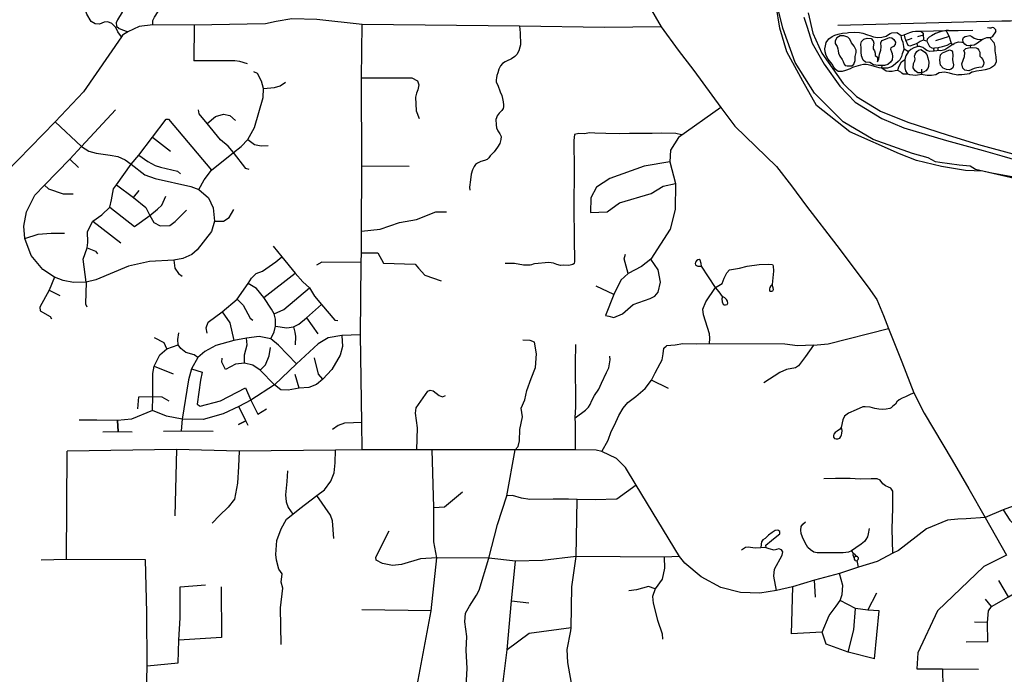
# Model space of a CAD drawing. Header units: millimetres. Extents: x 35 to 72953, y -43 to 70184.
# Tile 44 of 204: x 25383 to 29095, y 34723 to 37193. Entities that reach past the tile are written whole.
import ezdxf

# ---------------------------------------------------------------- set-up
doc = ezdxf.new("R2010")
doc.units = ezdxf.units.MM
doc.layers.add('roads_3', color=3, linetype='Continuous')
doc.layers.add('water', color=7, linetype='Continuous')

msp = doc.modelspace()

# ---------------------------------------------------------------- linework, layer by layer
at = {"layer": 'roads_3'}
for points in [[(25080.13, 37937.79), (25206.18, 37795.71), (25345.56, 37627.89), (25540.89, 37395.27), (25597.75, 37323.39), (25614.21, 37310.73), (25631.63, 37304.67), (25668.28, 37303.62), (25726.37, 37300.58), (25743.05, 37297.04), (25755.64, 37285.02), (25772.82, 37250.27), (25769.24, 37221.16), (25751.04, 37193.03), (25746.52, 37181.42), (25748.03, 37168.35), (25758.1, 37159.84), (25790.22, 37147.76)], [(25766.49, 37128.77), (25752.05, 37147.23), (25744.46, 37163.87), (25730.33, 37178.45), (25714.7, 37185.46), (25701.03, 37184), (25683.85, 37176.47), (25666.7, 37177.43), (25651.55, 37186.5), (25635.91, 37214.15), (25627.33, 37240.29), (25619.27, 37268.95), (25610.16, 37284.6), (25586.18, 37317.92), (25525.04, 37391.93), (25350.97, 37600.81), (25209.53, 37775.8), (25189.05, 37794.01)], [(27479.73, 37722.4), (27801.66, 37165.81), (27864.93, 37078.56), (27924.58, 37001.19), (28026.82, 36862.13), (28079.33, 36791.73), (28235.94, 36639.3), (28292.8, 36565.77), (28349.13, 36489.86), (28463.71, 36340.59), (28582.03, 36184.04), (28614.84, 36137.05), (28640.32, 36076.49), (28658.08, 36028.38), (28708.59, 35901.58), (28754.65, 35784.54), (28793.42, 35708.48), (28899.1, 35531.48), (28961.95, 35423.33), (29023.41, 35314.23), (29103.53, 35172.42)], [(25884.2, 37174.39), (25885.15, 37190.67), (25890.96, 37202.98), (25904.61, 37223.82), (25926.09, 37276.09), (25968.93, 37339.95)], [(29270.02, 36562.72), (28987.13, 36628.13), (28965.91, 36640.19), (28925.5, 36644.23), (28851.74, 36654.3), (28835.58, 36656.32), (28807.84, 36671.76), (28749.28, 36688.02), (28600.18, 36740.84), (28488.05, 36807.22), (28378.96, 36915.84), (28307.26, 37031.5), (28259.81, 37161.21), (28226.51, 37299.97)], [(28355.81, 37218.49), (28372.97, 37142.07), (28407.29, 37066.65), (28488.09, 36953.01), (28537.59, 36903.74), (28628.5, 36847.41), (28731.55, 36806.16), (28880.05, 36758.86), (28998.26, 36722.65), (29140.71, 36683.4)], [(27801.66, 37165.81), (27587.24, 37163.77), (27266.73, 37169.11), (26673.6, 37175.54), (26502.41, 37194.35), (26409.3, 37196.53), (26349.59, 37186.51), (26309.74, 37177.92), (26240.59, 37176.02), (26040.14, 37172.13), (25884.2, 37174.39), (25833.58, 37167.86), (25790.22, 37147.76), (25770.36, 37134.41), (25766.49, 37128.77), (25623.71, 36920.72), (25516.46, 36808.19), (25143.15, 36425.18), (25117.99, 36396.26), (25100.47, 36367.95), (25091.37, 36345.63), (25085.87, 36321.15)], [(26040.14, 37172.13), (26039.32, 37037.59)], [(26674.27, 35569.7), (26672.3, 35672.57), (26667.03, 36003.51), (26670.38, 36277.28), (26671.28, 36313.37), (26670.91, 36394.98), (26672.03, 36640.07), (26671.7, 36973.6), (26673.6, 37175.54)], [(27266.73, 37169.11), (27269.7, 37143.01), (27270.52, 37098.93), (27267.9, 37089.73), (27264.32, 37076.06), (27257.54, 37061.84), (27249.14, 37053.85), (27237.17, 37045.51), (27231.64, 37042.48), (27223.25, 37039.29), (27213.25, 37034.14), (27202.71, 37028.28), (27195.3, 37019.32), (27189.73, 37005.99), (27185.19, 36992.18), (27181.9, 36982.38), (27179.88, 36974.34), (27179.37, 36966.05), (27179.62, 36957.5), (27184.92, 36946.19), (27194.23, 36920.33), (27200.3, 36907), (27203.51, 36895.63), (27206.18, 36882.84), (27206.71, 36872.35), (27206.89, 36864), (27205.81, 36858.32), (27200.1, 36849.96), (27190.81, 36840.2), (27183.13, 36830.25), (27180.09, 36822.97), (27178.31, 36816.93), (27179.54, 36796.14), (27180.43, 36784.77), (27185.79, 36773.57), (27192.38, 36762.02), (27197.92, 36752.59), (27197.2, 36741.23), (27192.55, 36726.48), (27184.69, 36711.74), (27172.19, 36694.33), (27164.51, 36687.23), (27156.47, 36679.94), (27151.65, 36672.3), (27144.68, 36665.91), (27135.22, 36661.29), (27121.65, 36657.93), (27108.61, 36652.25), (27101.11, 36646.56), (27096.11, 36639.28), (27089.32, 36626.67), (27085.03, 36610.32), (27082.52, 36589.18), (27078.4, 36561.28), (27079.65, 36550.09)], [(29293.54, 37192.16), (29118.04, 37187.81), (29086.28, 37187.01), (28467.45, 37171.65)], [(28632.84, 37010.16), (28623.99, 37012.05), (28614.1, 37014.49), (28597.34, 37019.48), (28581.99, 37022.81), (28574.46, 37024.26), (28564.85, 37023.59), (28553.08, 37021.16), (28544.23, 37019.16), (28526.43, 37013.74), (28523.22, 37012.52), (28513.9, 37007.87), (28496.95, 37001.99), (28484.05, 36997.12), (28469.17, 36997.35), (28458.62, 37005.22), (28452.22, 37013.76), (28446.1, 37025.73), (28435.47, 37038.15), (28430.95, 37044.58), (28424.08, 37057.77), (28419.28, 37071.4), (28419.09, 37083.49), (28420.88, 37094.02), (28423.43, 37106.65), (28434.17, 37120.73), (28445.94, 37129.37), (28456.4, 37135.35), (28469.2, 37138.9), (28485.31, 37141.89), (28502.73, 37144.1), (28507.44, 37144.54), (28529.66, 37146.31), (28548.97, 37145.2), (28561.96, 37142.2), (28579, 37136.32), (28588.7, 37133.33), (28602.35, 37128.56), (28617.33, 37126), (28633.62, 37126.78), (28649.25, 37131.1), (28658.2, 37137.74), (28664.51, 37141.51), (28671.76, 37143.39), (28690.12, 37144.28), (28692.29, 37143.94), (28706.03, 37133.85)], [(28706.03, 37133.85), (28717.33, 37136.07), (28717.52, 37134.96), (28720.72, 37123.87), (28723.43, 37116.11), (28733.9, 37118.77), (28748.19, 37122.89)], [(28717.61, 37083.18), (28716.01, 37091.84), (28713.66, 37107.14), (28709.14, 37118.78), (28706.03, 37133.85)], [(28717.33, 37136.07), (28727.04, 37139.83), (28739.47, 37144.71), (28750.58, 37148.59), (28760.56, 37149.36), (28781, 37150.46), (28789.37, 37142.37), (28789.85, 37134.73), (28790.69, 37121.53), (28789.11, 37116.1), (28777.74, 37110.33), (28766.12, 37102.78), (28739.09, 37092.99), (28732.27, 37095.25), (28723.43, 37116.11)], [(28789.85, 37134.73), (28768.15, 37128.67)], [(28781, 37150.46), (28875.77, 37153.02)], [(28885.29, 37152.15), (28875.77, 37153.02), (28853.01, 37147), (28835.33, 37140.48), (28820.93, 37132.18), (28812.09, 37126.9), (28803.87, 37119.09), (28803.4, 37112.77), (28808.01, 37102.57), (28812.91, 37092.15), (28822.51, 37087.05), (28829.38, 37085.93), (28833.06, 37086.6), (28845.68, 37088.71), (28862.53, 37091.92), (28879.95, 37097.01), (28891.07, 37102.78), (28895.44, 37104.89)], [(28887.36, 37129.15), (28835.58, 37113.07)], [(28875.77, 37153.02), (28882.81, 37138.68), (28887.36, 37129.15), (28888.81, 37125.17), (28892.95, 37112.75), (28895.44, 37104.89), (28900.62, 37099.24), (28906.42, 37103.66), (28907.74, 37104.55), (28922.71, 37109.42), (28935.61, 37107.98), (28940.01, 37107.9)], [(28885.29, 37152.15), (28921.21, 37152.77), (28977.02, 37153.77)], [(28940.01, 37107.9), (28939.38, 37118.73), (28941.64, 37125.49), (28947.47, 37129.77), (28954.07, 37131.47), (28964.9, 37133.03), (28972.48, 37130.26), (28981, 37122.93), (28993.31, 37119.58), (29004.3, 37119.07), (29015.28, 37119.82)], [(29063.28, 37150.35), (29058.99, 37143.57), (29053.04, 37135.33), (29049.01, 37128.12), (29042.4, 37124.8), (29028.65, 37124.36), (29015.28, 37119.82), (29013.58, 37119.05), (28994.56, 37104.53), (28981.66, 37097.1), (28972.62, 37095.89), (28966.03, 37095.28), (28959.53, 37094.67), (28952.77, 37096.33), (28946.72, 37100.55), (28940.01, 37107.9)], [(29063.28, 37150.35), (29062.91, 37155.01), (29055.46, 37162.68), (29049.52, 37163.3), (29044.35, 37161.55), (29039.54, 37161.67), (29031.84, 37162.17)], [(29042.4, 37124.8), (29044.09, 37119.59), (29055.58, 37106.51), (29059.16, 37091.66), (29060.09, 37075.58), (29063.39, 37053.08), (29064.61, 37034.13), (29058.29, 37019.94), (29043.6, 37009.97), (29037.39, 37007.42), (29023.54, 37003.87), (29009.04, 37001.44), (28990.49, 36999.45), (28974.76, 36995.57), (28973.35, 36994.9), (28963.65, 36989.48), (28955.36, 36987.92), (28935.68, 36984.6), (28922.5, 36984.5), (28920.61, 36984.05), (28900.84, 36987.27), (28888.41, 36991.15), (28869.2, 36995.48), (28849.14, 36992.27), (28836.8, 36985.4), (28820.7, 36982.41), (28804.31, 36982.64), (28789.25, 36985.63), (28784.41, 36985.89), (28767.4, 36983.31), (28762.03, 36982.98), (28750.92, 36983.98), (28739.15, 36985.42), (28731.43, 36987.86)], [(28900.62, 37099.24), (28886.45, 37088.92), (28870.44, 37079.17), (28856.41, 37075.49), (28846.24, 37076.4), (28841, 37075.74), (28830.51, 37074.74), (28826.93, 37074.41), (28814.88, 37073.75), (28802.92, 37077.41), (28793.22, 37084.73), (28789.65, 37087.72), (28788.52, 37088.39), (28776.93, 37092.49), (28769.4, 37092.47), (28753.58, 37086.62), (28742.47, 37081.3), (28733.99, 37073.21)], [(28769.4, 37092.47), (28766.12, 37102.78)], [(28803.4, 37112.77), (28789.11, 37116.1)], [(28966.03, 37095.28), (28967.29, 37085.15)], [(28717.61, 37083.18), (28710.73, 37064.68), (28707.24, 37053.82), (28701.49, 37042.07), (28695.56, 37035.09), (28675.78, 37019.36), (28670.13, 37015.7), (28658.83, 37011.38), (28654.68, 37010.49), (28632.84, 37010.16)], [(28717.61, 37083.18), (28733.99, 37073.21)], [(28733.99, 37073.21), (28723.34, 37057.36), (28719.86, 37042.96), (28720.04, 37031.76), (28719.57, 37024.56), (28720.13, 37011.14), (28722.48, 37000.61), (28728.7, 36990.52), (28730.32, 36988.93), (28731.43, 36987.86)], [(28830.51, 37074.74), (28829.38, 37085.93)], [(28846.24, 37076.4), (28845.68, 37088.71)], [(26241.24, 37026.58), (26212.95, 37035.14), (26194.26, 37038.17), (26039.32, 37037.59)], [(28632.84, 37010.16), (28634.12, 37022.12)], [(28692.35, 37001.5), (28694.74, 37007.02), (28698, 37015.25), (28707.71, 37033.54), (28719.86, 37042.96)], [(26057.52, 36552.85), (26077.95, 36588.61), (26106.3, 36625.37), (26188.51, 36692.03), (26218.21, 36714.49), (26242.48, 36741.55), (26267.31, 36786.06), (26300.64, 36899.12), (26301.88, 36933.34), (26294.93, 36960.66), (26278.7, 36989.54), (26265.71, 36996.12)], [(28731.43, 36987.86), (28714.48, 36987.31), (28708.26, 36991.53), (28705.16, 36994.63), (28695.74, 37000.4), (28692.35, 37001.5), (28683.69, 37000.07), (28672.1, 36998.18), (28659.3, 36998.08), (28649.88, 36998.97), (28632.84, 37010.16)], [(28784.41, 36985.89), (28784.79, 37006.38)], [(26301.88, 36933.34), (26343.42, 36936.86), (26364.2, 36943.97), (26384.6, 36957)], [(26671.7, 36973.6), (26860.8, 36973.77), (26882.01, 36962.7), (26887.06, 36947.11), (26884.02, 36929.02), (26878.43, 36915.5), (26874.89, 36900.91), (26877.92, 36849.08), (26888.5, 36819.97)], [(25401.84, 36367.34), (25397.94, 36413.59), (25407.65, 36468.21), (25440.01, 36531.61), (25475.86, 36569.18), (25571.72, 36666.97), (25615.98, 36714.76), (25743.46, 36853.63)], [(26247.35, 36628.16), (26235.22, 36631.18), (26188.51, 36692.03), (26168.2, 36716.31), (26139.57, 36739.59), (26089.59, 36801.77), (26059.08, 36837.72), (26056.48, 36853.25)], [(26089.59, 36801.77), (26121.15, 36828.32), (26151.46, 36836.34), (26174.7, 36831.31), (26195.91, 36813.2)], [(28026.82, 36862.13), (27867.14, 36748.56), (27836.82, 36701.31), (27833.78, 36657.07), (27854.97, 36575.61), (27853.93, 36477.08), (27834.71, 36402.67), (27761.92, 36289.07), (27727.57, 36261.93), (27677.03, 36235.8)], [(25516.46, 36808.19), (25615.98, 36714.76), (25643.21, 36697.62), (25670.26, 36689.44), (25723.62, 36681.8), (25752.41, 36676.46), (25780.1, 36664.48), (25803.07, 36647.56), (25854.23, 36608.26), (25893.59, 36593.46), (26027.5, 36563.78), (26057.52, 36552.85)], [(25632.59, 36203.01), (25622.06, 36289.76), (25637.01, 36332.53), (25639.73, 36352.67), (25637.95, 36393.98), (25658.73, 36432.93), (25691.99, 36456.67), (25722.22, 36485.21), (25728.72, 36513.34), (25735.66, 36555.27), (25747.22, 36570.11), (25803.07, 36647.56), (25832.08, 36682.49), (25883.04, 36749.77), (25934.35, 36818.19)], [(25934.35, 36818.19), (25944.14, 36818.24), (26106.3, 36625.37)], [(27878.01, 36758.4), (27856.77, 36763.87), (27801.29, 36765.34), (27767.95, 36763.54), (27737.92, 36763.72), (27681.88, 36763.2), (27644.15, 36762.3), (27593.05, 36763.23), (27550.74, 36764.88), (27530.42, 36766.16), (27513.51, 36762.09), (27490.72, 36763.39), (27474.91, 36759.79), (27472.32, 36736.84), (27472.8, 36626.78), (27471.45, 36485.53), (27473.48, 36366.96), (27474.23, 36280.86), (27472.93, 36273.65), (27468.53, 36269.26), (27452.72, 36266.17), (27432.26, 36266.44), (27421.65, 36265.41), (27408.18, 36268.77), (27395.49, 36274.7), (27377.36, 36276.51), (27323.48, 36271.89), (27318.55, 36270.34), (27312.34, 36267.52), (27306.9, 36266.49), (27282.55, 36266.5), (27247.85, 36273.73), (27213.4, 36273.47)], [(25883.04, 36749.77), (25950.74, 36696.79)], [(26242.48, 36741.55), (26267.68, 36722.75), (26292.97, 36717.49), (26319.99, 36718.71)], [(25832.08, 36682.49), (25865.74, 36657.59), (25893.45, 36643.23), (25913.9, 36636.89), (25977.59, 36621.4), (25988.95, 36611.19)], [(25571.72, 36666.97), (25603.85, 36635.16)], [(27833.78, 36657.07), (27737.79, 36641.02), (27607.43, 36593.79), (27557.92, 36560.63), (27536.68, 36520.41), (27534.65, 36465.11)], [(26851.57, 36639.47), (26672.03, 36640.07)], [(27534.65, 36465.11), (27597.29, 36468.11), (27643.78, 36502.28), (27763.02, 36537.43), (27809.5, 36564.57), (27854.97, 36575.61)], [(26057.52, 36552.85), (26094.32, 36520.65), (26111.69, 36483.18), (26116.92, 36433.25), (26105.53, 36394.5), (26051.97, 36324.71), (26031.86, 36307.05), (25997.09, 36291.76), (25963.68, 36285.75), (25872.07, 36280.58), (25792.24, 36263.12), (25669.07, 36211.69), (25632.59, 36203.01), (25632.61, 36203.01), (25584.97, 36201.77), (25546.76, 36208.82), (25513.43, 36221.87), (25470.28, 36251.03), (25425.98, 36303.42), (25401.84, 36367.34)], [(25475.86, 36569.18), (25491.58, 36554.64), (25546.11, 36536.01), (25584.5, 36535.99)], [(25747.22, 36570.11), (25811.12, 36522.45), (25858.39, 36484.32), (25873.2, 36454.26), (25888.56, 36427.24), (25912.81, 36415.15), (25948.17, 36417.14), (25968.39, 36432.22), (26011.86, 36474.43)], [(25811.12, 36522.45), (25832.52, 36548.12)], [(25815.56, 36412.94), (25873.2, 36454.26), (25901.73, 36478.53), (25918.4, 36493.08), (25933.07, 36527.76)], [(25722.22, 36485.21), (25815.56, 36412.94)], [(26116.92, 36433.25), (26151.27, 36433.14), (26172.5, 36447.2), (26189.68, 36477.36)], [(26670.91, 36394.98), (26742.33, 36402.23), (26815.26, 36427.7), (26879.26, 36439.17), (26951.25, 36467.84), (26992.43, 36468.15)], [(25658.73, 36432.93), (25763.82, 36351.2)], [(25401.84, 36367.34), (25451.58, 36383.22), (25501.6, 36388.22), (25552.08, 36387.19)], [(25637.01, 36332.53), (25668.74, 36320.09), (25675.82, 36309.69)], [(26338.65, 36339.06), (26370.97, 36298.79), (26421.46, 36236.93), (26450.74, 36203.73), (26475.49, 36181.6), (26494.67, 36149.92), (26520.42, 36118.23), (26571.42, 36058.88), (26582.03, 36058.36)], [(26671.28, 36313.37), (26733.57, 36313.58), (26754.38, 36274.25), (26873.72, 36271.06), (26886.04, 36255.21), (26909.68, 36228.55), (26971.41, 36207.82)], [(25963.68, 36285.75), (25968.03, 36255.77), (25981.35, 36235.66), (25994.92, 36224.99)], [(26089.94, 36010.83), (26085.9, 36030.44), (26092.98, 36051.55), (26145.54, 36090.25), (26202.66, 36138.99), (26244.11, 36197.8), (26256.75, 36218.4), (26274.45, 36235.48), (26298.7, 36244.03), (26348.73, 36279.7), (26370.97, 36298.79)], [(26670.38, 36277.28), (26522.05, 36277.59), (26501.46, 36267.09)], [(27677.03, 36235.8), (27648.73, 36209.67), (27623.46, 36156.38), (27591.48, 36076.35), (27604.48, 36074.66), (27623.43, 36069.9), (27655.76, 36082.96), (27696.2, 36118.14), (27759.86, 36141.25), (27777.73, 36150.44), (27790.18, 36164.37), (27799.28, 36202.57), (27790.21, 36249.84), (27761.92, 36289.07)], [(27677.03, 36235.8), (27661.9, 36291.11), (27666.95, 36308.21)], [(27953.36, 36263.47), (27951.99, 36273.61), (27947.97, 36285.1), (27945.03, 36288.01), (27939.72, 36287.11), (27934.41, 36283.09), (27930.2, 36277.63), (27929.46, 36273.08), (27930.38, 36267.79), (27934.04, 36265.05), (27940.08, 36263.23), (27953.36, 36263.47)], [(26303.19, 36144.97), (26421.46, 36236.93)], [(28032, 36148.9), (28019.91, 36166.57), (28005.77, 36183.14), (27953.36, 36263.47)], [(27983.55, 35970.14), (27984.47, 35990.73), (27983.2, 36007.5), (27960.91, 36078.84), (27958.56, 36100.43), (27969.27, 36128.4), (28005.77, 36183.14), (28030.95, 36197.94), (28039.39, 36217.8), (28048.99, 36237.61), (28058.45, 36248.6), (28074.21, 36252.34), (28096.54, 36255.33), (28125.12, 36262.98), (28170.72, 36269.71), (28206.99, 36271.15), (28221.45, 36269.29)], [(28221.45, 36269.29), (28223.1, 36264.59), (28224.74, 36244.54), (28220.52, 36193.57)], [(25513.43, 36221.87), (25493.47, 36173.09), (25459.01, 36108.2), (25460.01, 36094.11), (25496.88, 36073.48), (25502.43, 36063.93)], [(25632.61, 36203.01), (25630.8, 36120.5), (25636.31, 36109.1)], [(25493.47, 36173.09), (25534.07, 36152.52)], [(26328.89, 35988.6), (26341.53, 36015.24), (26347.1, 36036.36), (26346.61, 36063), (26342.07, 36083.61), (26332.48, 36100.21), (26303.19, 36144.97), (26275.43, 36178.17), (26244.11, 36197.8)], [(26342.07, 36083.61), (26377.95, 36099.18), (26475.49, 36181.6)], [(27623.46, 36156.38), (27556.78, 36187.58)], [(28220.52, 36193.57), (28215.39, 36188.95), (28211.68, 36182.97), (28210.21, 36178.12), (28209.34, 36173.55), (28210.01, 36171.04), (28211.54, 36168.9), (28219.04, 36168.53), (28222.53, 36170.45), (28224.72, 36174.72), (28224.18, 36181.11), (28220.52, 36193.57)], [(26202.66, 36138.99), (26224.87, 36115.35), (26251.13, 36067.06), (26261.74, 36059.02)], [(28032, 36148.9), (28030.73, 36139.97), (28031.46, 36128.85), (28033.47, 36122.47), (28034.94, 36119.38), (28038.97, 36117), (28043.92, 36116.64), (28049.77, 36118.64), (28052.34, 36123.37), (28051.61, 36130.86), (28047.4, 36137.42), (28041, 36143.43), (28032, 36148.9)], [(26145.54, 36090.25), (26174.32, 36049.01), (26190.46, 35982.62)], [(26347.1, 36036.36), (26390.04, 36030.81), (26414.8, 36034.31), (26435.01, 36044.35), (26463.82, 36067.47), (26520.42, 36118.23)], [(26463.82, 36067.47), (26506.23, 36007.62)], [(26414.8, 36034.31), (26420.35, 36014.2), (26422.36, 35998.1), (26421.84, 35966.43)], [(28375.69, 35964.61), (28431.26, 35970.02), (28658.08, 36028.38)], [(26667.03, 36003.51), (26597.67, 36001.55), (26545.12, 35992.52), (26507.73, 35970.42), (26426.86, 35894.03), (26342.95, 35814.62), (26254.01, 35757.34), (26208.53, 35733.23), (26149.91, 35706.1), (26074.12, 35684.02), (25995.3, 35686.07), (25935.69, 35697.16), (25883.16, 35718.3), (25804.33, 35685.16), (25750.76, 35680.16), (25673.42, 35681.29), (25607.28, 35682.25)], [(25937.84, 35951.58), (25926.73, 35973.71), (25891.38, 35992.82)], [(26054.02, 35918.33), (26039.88, 35928.39), (26009.57, 35937.46), (25990.38, 35952.56), (25980.29, 35965.63), (25978.27, 35985.74), (25982.32, 36010.88)], [(26426.86, 35894.03), (26358.19, 35965.45), (26328.89, 35988.6), (26285.45, 35997.67), (26237.95, 35991.66), (26190.46, 35982.62), (26121.74, 35963.56), (26080.3, 35941.45), (26054.02, 35918.33), (26030.76, 35876.11), (26018.62, 35833.88), (25995.3, 35686.07), (25991.35, 35641.58)], [(26597.67, 36001.55), (26599.67, 35960.31), (26590.57, 35927.14), (26559.22, 35872.85), (26525.05, 35836.29), (26501.85, 35815.88), (26472.62, 35804.63), (26436.24, 35802.11), (26394.48, 35794.49), (26367.2, 35796.51), (26342.95, 35814.62), (26289.43, 35870.95), (26261.15, 35889.07), (26230.83, 35897.13), (26196.48, 35893.12), (26159.09, 35873.03), (26144.95, 35901.2), (26145.97, 35916.28)], [(26230.83, 35897.13), (26230.35, 35928.81), (26239.96, 35966.01), (26237.95, 35991.66)], [(27065.28, 34655.27), (27070.03, 34744.71), (27065.76, 34814.37), (27068.87, 34865.45), (27060.79, 34920.51), (27063.98, 34953.74), (27079.16, 34980.49), (27105.42, 35021.19), (27115.15, 35039.93), (27152.01, 35161.4), (27184.74, 35288.42), (27219.47, 35396.88), (27250.57, 35570.08), (27262.72, 35582.61), (27267, 35603.96), (27268.02, 35646.7), (27278.66, 35694.46), (27273.61, 35727.15), (27287.21, 35758.39), (27294.85, 35794.02), (27310.99, 35839.34), (27327.17, 35880.06), (27331.29, 35932.77), (27324.23, 35976.52), (27308.01, 35983.13), (27279.72, 35983.65)], [(25883.16, 35718.3), (25884.19, 35771.6), (25884.23, 35858.08), (25889.31, 35886.24), (25911.55, 35928.46), (25937.84, 35951.58), (25980.29, 35965.63)], [(26289.43, 35870.95), (26309.65, 35891.06), (26323.3, 35924.25), (26328.37, 35955.91)], [(27478.78, 35569.64), (27477.96, 35668.96), (27477.55, 35691.29), (27479.04, 35732.07), (27479.68, 35774.12), (27478.82, 35864.83), (27478.32, 35909.94), (27479.57, 35954.54), (27480.2, 35967.69)], [(27577.56, 35563.38), (27601.75, 35606.71), (27612.93, 35638.58), (27625.32, 35663.56), (27641.22, 35699.4), (27658.09, 35726.94), (27675.68, 35749.14), (27706, 35771.82), (27740.46, 35801.71), (27765.47, 35833.28), (27778.9, 35860.95), (27798.12, 35895.97), (27804.58, 35910.03), (27809.36, 35932.82), (27810.82, 35953.96), (27821.44, 35962.34)], [(28375.69, 35964.61), (28315.53, 35962.09), (28267.04, 35969.15), (27983.55, 35970.14), (27934.83, 35968.51), (27882.44, 35970.17), (27854.6, 35964.89), (27821.44, 35962.34)], [(28375.69, 35964.61), (28345.58, 35922.09), (28319.82, 35886.42), (28307.48, 35878.88), (28274.42, 35873.08), (28248.62, 35861.31), (28188.55, 35823.19)], [(26525.05, 35836.29), (26509.7, 35855.78), (26494.56, 35917.13)], [(27477.55, 35691.29), (27516.43, 35719.54), (27526.83, 35731.06), (27533.08, 35741.62), (27540.51, 35755.89), (27550.59, 35774.63), (27565.96, 35799.39), (27576.95, 35821.87), (27595.7, 35861.58), (27604.38, 35879.73), (27608.33, 35902.23), (27608.63, 35909.39), (27607.3, 35923.49)], [(25889.31, 35886.24), (25961.03, 35857.04)], [(26030.76, 35876.11), (26071.17, 35863.02), (26064.09, 35832.85), (26051.36, 35742.91), (26063.02, 35734.31)], [(26436.24, 35802.11), (26421.79, 35853.8)], [(27828.4, 35801.87), (27765.47, 35833.28)], [(26063.02, 35734.31), (26139.83, 35754.38), (26233.82, 35803.61), (26254.01, 35757.34)], [(26880.49, 35569.96), (26881.98, 35652.48), (26875.43, 35707.76), (26877.51, 35728.81), (26921.45, 35791.21), (26930.55, 35795.23), (26941.21, 35792.14), (26964.43, 35774.54), (26976.51, 35770.57), (26988.18, 35775.52)], [(25828.59, 35724.36), (25831.65, 35769.62), (25884.19, 35771.6), (25918.55, 35769.58), (25944.82, 35754.48)], [(26254.01, 35757.34), (26280.25, 35704.03), (26313.61, 35724.13)], [(28754.65, 35784.54), (28735.73, 35775.72), (28722.87, 35770.04), (28710.02, 35764.36), (28698.59, 35759.03), (28689.66, 35751.22), (28684.66, 35742.33), (28675.38, 35734.16), (28668.95, 35728.47), (28663.6, 35725.63), (28650.02, 35723.15), (28636.99, 35721.73), (28622.35, 35722.8), (28606.99, 35726.17), (28589.51, 35731.15), (28570.93, 35732.59), (28561.65, 35731.69), (28536.47, 35721.05), (28508.08, 35707.89), (28493.26, 35697.42), (28486.66, 35683.2), (28480.22, 35654.61)], [(26243.88, 35662.33), (26235.28, 35679.46), (26208.02, 35665.36), (26235.28, 35679.46), (26208.53, 35733.23)], [(25696.17, 35637.99), (25753.27, 35638.96), (25750.76, 35680.16), (25753.27, 35638.96), (25806.82, 35637.94)], [(26672.3, 35672.57), (26641.63, 35672.46), (26607.73, 35670.69), (26583.96, 35661.46), (26562.65, 35647.23)], [(28480.22, 35654.61), (28473.44, 35646.96), (28464.86, 35640.74), (28457.54, 35635.06), (28452.54, 35629.21), (28450.75, 35623.7), (28450.93, 35617.13), (28454.5, 35612.68), (28461.47, 35611.44), (28468.07, 35611.08), (28474.5, 35614.27), (28479.32, 35619.96), (28481.64, 35626.35), (28483.07, 35632.04), (28483.61, 35642.52), (28482.9, 35649.63), (28480.22, 35654.61)], [(25924.55, 35640.89), (25991.35, 35641.58), (26111.99, 35639.79)], [(27870.71, 35167.69), (27707.1, 35436.25), (27666.68, 35503.74), (27633.36, 35536.93), (27577.56, 35563.38), (27556.57, 35569.14), (27478.78, 35569.64), (27250.57, 35570.08), (26938.16, 35570.03), (26880.49, 35569.96), (26674.27, 35569.7), (26572.74, 35568.71), (26210.06, 35565.23), (25973.87, 35571.33), (25560.94, 35565.01)], [(25973.87, 35571.33), (25968.03, 35320.28)], [(26368.77, 34835.15), (26365.81, 34973.93), (26374.94, 35048.35), (26368.88, 35070.48), (26371.93, 35101.65), (26359.81, 35119.76), (26350.73, 35152.95), (26348.73, 35175.07), (26351.78, 35227.37), (26367.96, 35271.61), (26389.2, 35307.81), (26413.03, 35327.62), (26438.73, 35349.02), (26502.62, 35397.34), (26531.73, 35419.36), (26556, 35451.53), (26568.14, 35483.71), (26572.19, 35520.92), (26572.74, 35568.71)], [(27073.49, 33951.75), (27073.59, 34194.83), (27029.06, 34260.53), (26926.52, 34342.97), (26868.73, 34393.48), (26852.23, 34418.19), (26835.15, 34477.38), (26831.2, 34521.1), (26856.69, 34588.17), (26877.63, 34659.86), (26934.22, 34962.56), (26955.65, 35162.67), (26944.06, 35222.98), (26944.61, 35351.74), (26938.16, 35570.03)], [(25558.49, 35155.91), (25560.94, 35565.01)], [(26210.06, 35565.23), (26207.61, 35507.16), (26204.19, 35443.65), (26191.89, 35383.16), (26169.14, 35353.91), (26136.44, 35322.7), (26108.33, 35293.41)], [(26392.32, 35490.82), (26390.27, 35450.61), (26384.2, 35400.32), (26387.22, 35374.18), (26394.28, 35352.05), (26413.03, 35327.62)], [(28675.23, 35179.65), (28672.98, 35272.05), (28674.29, 35350.42), (28675.34, 35397.34), (28674.43, 35414.49), (28666.83, 35425.78), (28658.84, 35429.4), (28647.3, 35433.6), (28637.59, 35442.16), (28627.16, 35455.48), (28616.35, 35460.77), (28592.91, 35460.59), (28551.88, 35459.51), (28513.96, 35461.16), (28459.01, 35462.08), (28414.68, 35460.27)], [(27707.1, 35436.25), (27634.76, 35383.31), (27552.16, 35381.02), (27485.2, 35382.49), (27452.42, 35383.16), (27393.65, 35384.4), (27306.14, 35382.77), (27275.33, 35387.55), (27240.75, 35397.62), (27219.47, 35396.88)], [(26567.02, 35235.32), (26561.99, 35301.69), (26554.93, 35323.81), (26502.62, 35397.34)], [(26944.61, 35351.74), (26984.02, 35354.74), (27051.74, 35412.03)], [(27464.05, 34113.8), (27465.86, 34156.86), (27464.66, 34359.93), (27467.12, 34667.77), (27449.06, 34767.44), (27446.99, 34816.11), (27461.16, 34886.51), (27461.45, 34898.56), (27464.9, 35052.87), (27480.3, 35166.88), (27485.2, 35382.49)], [(29285.93, 35395.58), (29161.74, 35370.08), (29129.16, 35357.68), (29090.77, 35343.07), (29023.41, 35314.23)], [(29023.41, 35314.23), (28951.34, 35309.48), (28920.01, 35308.67), (28881.24, 35304.7), (28802.42, 35272.04), (28696.3, 35190.6), (28675.23, 35179.65), (28615.57, 35148.6), (28546.07, 35126.55), (28473.3, 35103.45), (28379.17, 35077.72), (28296.37, 35053.51), (28235.66, 35038.52), (28173.82, 35028.82), (28101.06, 35031.86), (28026.29, 35050.99), (27952.54, 35091.24), (27890.91, 35142.55), (27870.71, 35167.69)], [(29090.77, 35343.07), (29116.55, 35304.5), (29141.64, 35280.8), (29165.46, 35267.52), (29201.83, 35257.76), (29306.56, 35230.14), (29329.35, 35225.92), (29372.87, 35223.04), (29407.41, 35223.18), (29483.25, 35223.47), (29494.27, 35231.72)], [(28585.64, 35272.77), (28582.1, 35253.04), (28578.94, 35241.73), (28573.26, 35231.05), (28567.58, 35223.39), (28556.09, 35213.97), (28535, 35199.65), (28518.96, 35188.6), (28507.47, 35184.21), (28487.02, 35180.69), (28465.18, 35180.69), (28440.82, 35180.83), (28406.97, 35181.09), (28389.05, 35181.6), (28376.81, 35184.24), (28364.18, 35192.4), (28354.46, 35201.58), (28344.75, 35218.55), (28333.77, 35240.79), (28329.22, 35254.11), (28327.59, 35267.18), (28329.11, 35280.37), (28335.04, 35289.79), (28345.28, 35298.33)], [(27870.71, 35167.69), (27813.11, 35165.45), (27480.3, 35166.88), (27353.79, 35152.46), (27252.48, 35149.98), (27152.01, 35161.4), (26955.65, 35162.67), (26893.91, 35159.22), (26822.65, 35136.61), (26788.3, 35133.11), (26749.95, 35140.57), (26726.71, 35153.65), (26725.66, 35165.32), (26775.77, 35264.76)], [(28197.82, 35200.11), (28196.17, 35210.11), (28217.05, 35227.97), (28237.75, 35244), (28249.29, 35253.29), (28248.38, 35261.68), (28241.79, 35266.24), (28231.35, 35265.33), (28219.44, 35257.5), (28206.61, 35248.2), (28193.42, 35235.08), (28185.18, 35229.8), (28179.69, 35222.15), (28178.95, 35213.95), (28177.24, 35200.52)], [(28235.66, 35038.52), (28226.39, 35093.18), (28228.92, 35119.82), (28258.24, 35172.1), (28260.26, 35184.68), (28255.22, 35192.72), (28245.11, 35196.25), (28227.42, 35191.22), (28208.23, 35196.76), (28197.82, 35200.11), (28192.57, 35201.79), (28177.24, 35200.52), (28156.18, 35198.79), (28129.4, 35202.31), (28119.3, 35201.32), (28104.14, 35191.77)], [(27813.11, 35165.45), (27813.47, 35123.69), (27805.48, 35081.66), (27778.71, 35045.51), (27768.47, 35016.1), (27770.58, 34991.16), (27787.14, 34927.09), (27804.8, 34875.8), (27805.91, 34855.38)], [(28518.96, 35188.6), (28524.73, 35178.55)], [(28524.73, 35178.55), (28524.65, 35173.66), (28528.39, 35163.51), (28528.84, 35160.84)], [(28538.07, 35168.03), (28531.17, 35175.7), (28524.73, 35178.55)], [(28536.02, 35168.02), (28534.08, 35167.52), (28532.02, 35166.37), (28530.34, 35164.64), (28529.65, 35163.51), (28528.84, 35160.84), (28528.88, 35158.47), (28529.37, 35156.72), (28531.67, 35153.52), (28533.05, 35152.57), (28536.44, 35151.55), (28540.63, 35152.3), (28543.49, 35154.49), (28544.36, 35155.73), (28545.41, 35159.38), (28544.82, 35162.92), (28543.55, 35165.05), (28542.67, 35165.95), (28540.07, 35167.54), (28538.07, 35168.03), (28536.02, 35168.02)], [(29103.53, 35172.42), (29017.63, 35129.19), (28842.77, 34962.28), (28768.97, 34804.41), (28764.92, 34744.06)], [(25856.49, 35154.49), (25558.49, 35155.91), (25463.31, 35154.05)], [(25839.06, 33952.48), (25842.62, 34068.99), (25850.53, 34257.09), (25853.11, 34319.16), (25862.07, 34534.98), (25862.1, 34601.49), (25862.15, 34701.25), (25862.76, 34754.93), (25862.19, 34956.2), (25856.49, 35154.49)], [(27232.94, 33938.04), (27248.27, 34018.06), (27282.83, 34065.97), (27320.05, 34105.53), (27331.02, 34170.21), (27323.61, 34265.07), (27317.78, 34304.25), (27297.52, 34379.64), (27237.34, 34526.97), (27195.94, 34613.47), (27220.26, 34815.61), (27237.51, 34999.64), (27252.48, 35149.98)], [(28546.07, 35126.55), (28540.63, 35152.3)], [(28408.23, 34881.93), (28434.51, 34945.29), (28461.81, 34979.46), (28476.66, 35000.89), (28484.11, 35024.52), (28485.91, 35057.93), (28473.3, 35103.45)], [(25862.76, 34754.93), (25979.93, 34765.54), (25983.11, 34852.27), (25987.9, 34936.05), (25987.15, 35052.7), (26083.01, 35060.86)], [(26142.82, 35053.34), (26142.93, 34861.95), (25983.11, 34852.27)], [(27778.71, 35045.51), (27753.48, 35054.7), (27708.46, 35041.97), (27679.65, 35037.95)], [(28296.37, 35053.51), (28292.01, 34875.93)], [(28382.91, 35014.39), (28379.17, 35077.72)], [(29032.73, 34845.59), (29031.73, 34917.99), (29035.78, 34962.24), (29046.9, 34979.33), (29110.57, 35015.54), (29173.23, 35051.73)], [(29110.57, 35015.54), (29074.21, 35076.88)], [(28580.04, 34964.36), (28614.41, 35030.73)], [(27237.51, 34999.64), (27302.19, 34992.58)], [(28623.48, 34962.33), (28580.04, 34964.36), (28534.56, 34971.41), (28476.66, 35000.89)], [(29046.9, 34979.33), (29024.68, 35006.5)], [(26934.22, 34962.56), (26672.9, 34966.59)], [(28506.23, 34806.48), (28527.47, 34890.95), (28534.56, 34971.41)], [(28605.25, 34781.31), (28623.48, 34962.33)], [(29031.73, 34917.99), (28983.23, 34919.01)], [(27461.45, 34898.56), (27303.15, 34876.92), (27220.26, 34815.61)], [(28408.23, 34881.93), (28292.01, 34875.93)], [(28605.25, 34781.31), (28506.23, 34806.48), (28423.37, 34836.67), (28408.23, 34881.93)], [(29032.73, 34845.59), (28950.88, 34844.6)], [(28764.92, 34744.06), (28861.95, 34743.6), (28998.35, 34742.01)], [(28861.95, 34743.6), (28864.06, 34673.38), (28878.06, 34557.98), (28880.07, 34497.64)]]:
    msp.add_lwpolyline(points, dxfattribs=at)
at = {"layer": 'water'}
for points in [[(29151.17, 36595.57), (29047.74, 36614.32), (29014.79, 36621.01), (28948.86, 36623.7), (28857.94, 36639.77), (28763.61, 36661.2), (28699.96, 36686.63), (28512.45, 36769.62), (28387.44, 36869.99), (28335.19, 36960.98), (28274.98, 37072.04), (28248.87, 37161.68), (28235.25, 37247.31)], [(28339.8, 37203.13), (28350.52, 37168.51), (28370.46, 37104.13), (28415.9, 37025.18), (28474.98, 36942.22), (28532.93, 36882), (28632.93, 36820.44), (28715.9, 36785.64), (28877.28, 36737.44), (29015.94, 36699.94), (29086.3, 36679.38), (29167.1, 36655.77)]]:
    msp.add_lwpolyline(points, dxfattribs=at)
for points in [[(28502.61, 37018.72), (28520.3, 37019.47), (28527.87, 37025.75), (28532.55, 37039.08), (28532.68, 37054.54), (28536.09, 37068.99), (28536.1, 37078.04), (28529.16, 37093.37), (28519.18, 37106.2), (28513.37, 37120.28), (28505.04, 37126.94), (28490.64, 37132.22), (28476.25, 37131.85), (28464.25, 37125.07), (28457.3, 37113.25), (28458.05, 37103.82), (28465.12, 37092.39), (28467.9, 37083.71), (28468.41, 37075.79), (28470.17, 37066.61), (28475.34, 37055.43), (28483.43, 37042.98), (28487.97, 37035.18), (28490.99, 37024.89), (28494.66, 37020.36), (28502.61, 37018.72)], [(28619.18, 37019.82), (28602.13, 37022.22), (28587.99, 37032.02), (28571.7, 37032.4), (28562.99, 37040.83), (28556.17, 37056.66), (28556.05, 37071.12), (28555.17, 37086.08), (28554.54, 37101.03), (28557.2, 37111.09), (28565.28, 37119.51), (28577.91, 37124.03), (28592.68, 37121.89), (28600.51, 37113.59), (28603.54, 37105.05), (28600.13, 37091.35), (28600.88, 37082.92), (28605.3, 37076.01), (28608.84, 37067.46), (28608.2, 37057.78), (28616.54, 37052), (28616.53, 37034.65), (28622.21, 37044.96), (28625.13, 37063.56), (28630.18, 37078.77), (28630.69, 37090.71), (28629.81, 37105.42), (28633.1, 37114.72), (28641.43, 37117.61), (28655.95, 37123.88), (28662.9, 37125.39), (28671.61, 37124.88), (28679.19, 37117.84), (28685.38, 37108.16), (28683.98, 37098.99), (28677.93, 37092.2), (28667.57, 37086.67), (28666.68, 37082.15), (28669.33, 37072.47), (28672.23, 37065.69), (28673.25, 37053.87), (28671.85, 37041.8), (28665.78, 37033.14), (28655.55, 37023.72), (28643.81, 37019.95), (28619.18, 37019.82)], [(28781.58, 36992.14), (28769.46, 36992.27), (28758.6, 36999.81), (28751.91, 37011.88), (28752.79, 37027.46), (28757.6, 37037.89), (28759.62, 37045.94), (28756.97, 37055.11), (28759.5, 37062.66), (28765.19, 37072.83), (28771.37, 37078.74), (28780.72, 37081), (28786.9, 37077.35), (28795.24, 37070.06), (28803.07, 37062.14), (28806.47, 37049.44), (28810.27, 37033.1), (28809.62, 37017.02), (28806.47, 37008.6), (28799.65, 37000.8), (28790.93, 36995.28), (28781.58, 36992.14)], [(28877.82, 37005.07), (28864.18, 37010.35), (28855.09, 37022.16), (28851.94, 37040.51), (28854.22, 37060.12), (28862.56, 37068.66), (28874.93, 37073.44), (28888.44, 37078.83), (28896.02, 37077.2), (28899.93, 37072.17), (28901.58, 37057.47), (28900.18, 37043.14), (28901.19, 37033.72), (28903.21, 37023.15), (28901.44, 37011.35), (28894.87, 37005.94), (28887.67, 37004.31), (28877.82, 37005.07)], [(28981.76, 37009.19), (28961.8, 37000.27), (28946.52, 37002.78), (28939.45, 37010.57), (28934.65, 37027.05), (28940.34, 37040.49), (28945.52, 37054.07), (28946.03, 37068.39), (28943.25, 37077.31), (28950.58, 37084.86), (28960.31, 37087.62), (28975.34, 37088.25), (28988.72, 37086.86), (28994.27, 37083.97), (28999.2, 37078.06), (29003.37, 37071.15), (29002.36, 37061.85), (29002.36, 37055.19), (29007.4, 37051.03), (29014.85, 37042.36), (29018.27, 37031.93), (29016.24, 37022.89), (29011.31, 37014.58), (28999.57, 37012.2), (28991.1, 37011.83), (28981.76, 37009.19)]]:
    msp.add_lwpolyline(points, close=True, dxfattribs=at)

doc.saveas('drawing.dxf')
